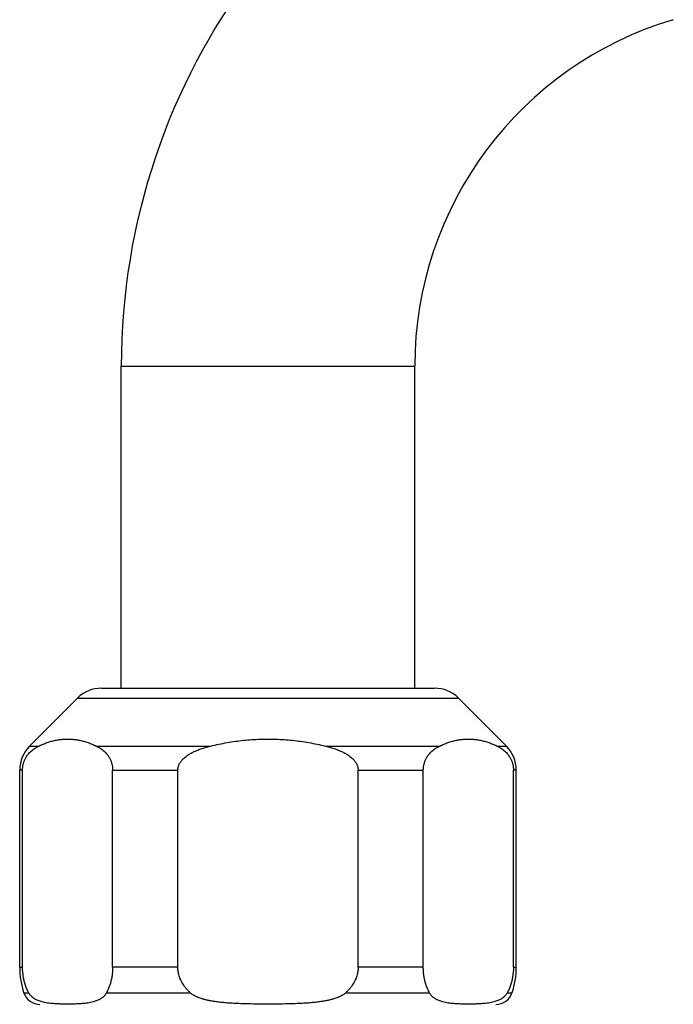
# Model space of a CAD drawing. Header units: millimetres. Extents: x 1235 to 2416, y 623 to 1378.
# Tile 18 of 19: x 1930 to 1988, y 1157 to 1244. Entities that reach past the tile are written whole.
import ezdxf

# ---------------------------------------------------------------- set-up
doc = ezdxf.new("R2010")
doc.units = ezdxf.units.MM
doc.header["$LTSCALE"] = 30.734
doc.layers.get('0').update_dxf_attribs({"linetype": 'CONTINUOUS'})

msp = doc.modelspace()

# ---------------------------------------------------------------- linework, layer by layer
at = {"color": 7, "linetype": 'CONTINUOUS'}
for p, q in [((1939.078, 1184.727), (1939.078, 1213.227)), ((1965.078, 1184.727), (1965.078, 1213.227)), ((1937.32, 1184.727), (1966.835, 1184.727)), ((1930.956, 1179.606), (1935.199, 1183.848)), ((1973.199, 1179.606), (1968.956, 1183.848)), ((1930.078, 1160.019), (1930.078, 1177.484)), ((1930.332, 1160.019), (1930.332, 1177.484)), ((1938.316, 1160.019), (1938.316, 1177.484)), ((1944.093, 1160.019), (1944.093, 1177.484)), ((1960.062, 1160.019), (1960.062, 1177.484)), ((1965.839, 1160.019), (1965.839, 1177.484)), ((1973.823, 1160.019), (1973.823, 1177.484)), ((1974.078, 1160.019), (1974.078, 1177.484))]:
    msp.add_line(p, q, dxfattribs=at)
at = {"color": 9, "linetype": 'CONTINUOUS'}
for p, q in [((1939.078, 1213.227), (1965.078, 1213.227)), ((1935.199, 1183.848), (1968.956, 1183.848)), ((1930.956, 1179.606), (1931.782, 1179.606)), ((1936.867, 1179.606), (1946.992, 1179.606)), ((1957.163, 1179.606), (1967.289, 1179.606)), ((1972.374, 1179.606), (1973.199, 1179.606)), ((1930.332, 1177.484), (1930.078, 1177.484)), ((1938.316, 1177.484), (1944.093, 1177.484)), ((1960.062, 1177.484), (1965.839, 1177.484)), ((1974.078, 1177.484), (1973.823, 1177.484)), ((1930.078, 1160.019), (1930.332, 1160.019)), ((1944.093, 1160.019), (1938.316, 1160.019)), ((1965.839, 1160.019), (1960.062, 1160.019)), ((1973.823, 1160.019), (1974.078, 1160.019)), ((1930.893, 1157.738), (1930.46, 1157.738)), ((1945.215, 1157.738), (1937.755, 1157.738)), ((1966.4, 1157.738), (1958.94, 1157.738)), ((1973.696, 1157.738), (1973.263, 1157.738))]:
    msp.add_line(p, q, dxfattribs=at)
at = {"color": 7, "linetype": 'CONTINUOUS'}
for centre, radius, start, end in [((1997.078, 1213.227), 58, 106.5, 180), ((1997.078, 1213.227), 32, 106.5, 180), ((1937.32, 1181.727), 3, 90, 135), ((1966.835, 1181.727), 3, 45, 90), ((1933.078, 1177.484), 3, 135, 180), ((1971.078, 1177.484), 3, 0, 45), ((1937.078, 1160.019), 7, 180, 199.01127), ((1967.078, 1160.019), 7, 340.98873, 360), ((1931.878, 1158.227), 1.5, 199.01127, 270), ((1972.278, 1158.227), 1.5, 270, 340.98873)]:
    msp.add_arc(centre, radius, start, end, dxfattribs=at)
for points, knots in [([(1930.332, 1177.484), (1930.332, 1177.518), (1930.334, 1177.585), (1930.341, 1177.686), (1930.353, 1177.788), (1930.37, 1177.892), (1930.392, 1177.998), (1930.422, 1178.106), (1930.458, 1178.217), (1930.502, 1178.331), (1930.556, 1178.449), (1930.62, 1178.57), (1930.697, 1178.696), (1930.789, 1178.825), (1930.897, 1178.957), (1931.025, 1179.091), (1931.176, 1179.226), (1931.351, 1179.359), (1931.554, 1179.489), (1931.702, 1179.567), (1931.782, 1179.606)], [0, 0, 0, 0, 0.037052, 0.074327, 0.112028, 0.150582, 0.190349, 0.23144, 0.274272, 0.319262, 0.366686, 0.417172, 0.47114, 0.529234, 0.592004, 0.660071, 0.734002, 0.814579, 0.90283, 1, 1, 1, 1]), ([(1931.782, 1179.606), (1931.903, 1179.664), (1932.145, 1179.773), (1932.511, 1179.913), (1932.876, 1180.027), (1933.239, 1180.117), (1933.601, 1180.18), (1933.963, 1180.218), (1934.324, 1180.231), (1934.685, 1180.218), (1935.047, 1180.18), (1935.409, 1180.117), (1935.772, 1180.027), (1936.137, 1179.913), (1936.504, 1179.773), (1936.746, 1179.664), (1936.867, 1179.606)], [0, 0, 0, 0, 0.076471, 0.150663, 0.222891, 0.293562, 0.363045, 0.431709, 0.5, 0.568291, 0.636956, 0.706438, 0.777109, 0.849337, 0.923529, 1, 1, 1, 1]), ([(1936.867, 1179.606), (1936.946, 1179.567), (1937.094, 1179.489), (1937.297, 1179.359), (1937.472, 1179.226), (1937.623, 1179.091), (1937.751, 1178.957), (1937.86, 1178.825), (1937.951, 1178.696), (1938.028, 1178.571), (1938.093, 1178.449), (1938.146, 1178.331), (1938.191, 1178.217), (1938.227, 1178.106), (1938.256, 1177.998), (1938.279, 1177.892), (1938.296, 1177.788), (1938.308, 1177.686), (1938.315, 1177.585), (1938.316, 1177.518), (1938.316, 1177.484)], [0, 0, 0, 0, 0.097123, 0.185345, 0.265905, 0.339828, 0.407891, 0.470668, 0.528777, 0.582759, 0.633264, 0.680705, 0.725702, 0.768549, 0.80964, 0.84941, 0.88797, 0.925672, 0.962948, 1, 1, 1, 1]), ([(1944.093, 1177.484), (1944.093, 1177.518), (1944.096, 1177.585), (1944.111, 1177.687), (1944.135, 1177.789), (1944.169, 1177.893), (1944.215, 1177.999), (1944.274, 1178.108), (1944.346, 1178.219), (1944.435, 1178.333), (1944.543, 1178.451), (1944.672, 1178.573), (1944.827, 1178.699), (1945.011, 1178.828), (1945.229, 1178.96), (1945.487, 1179.094), (1945.788, 1179.229), (1946.138, 1179.361), (1946.544, 1179.491), (1946.836, 1179.568), (1946.992, 1179.606)], [0, 0, 0, 0, 0.026272, 0.052871, 0.080116, 0.108498, 0.138495, 0.170421, 0.204863, 0.242461, 0.2838, 0.329833, 0.381416, 0.439694, 0.505802, 0.580991, 0.666466, 0.763646, 0.874199, 1, 1, 1, 1]), ([(1946.992, 1179.606), (1947.237, 1179.664), (1947.725, 1179.774), (1948.458, 1179.914), (1949.186, 1180.028), (1949.911, 1180.117), (1950.635, 1180.18), (1951.357, 1180.218), (1952.078, 1180.231), (1952.799, 1180.218), (1953.521, 1180.18), (1954.244, 1180.117), (1954.969, 1180.028), (1955.698, 1179.914), (1956.43, 1179.774), (1956.918, 1179.664), (1957.163, 1179.606)], [0, 0, 0, 0, 0.073517, 0.14607, 0.217792, 0.288892, 0.359523, 0.429824, 0.5, 0.570176, 0.640477, 0.711108, 0.782208, 0.85393, 0.926483, 1, 1, 1, 1]), ([(1957.163, 1179.606), (1957.319, 1179.568), (1957.611, 1179.491), (1958.017, 1179.362), (1958.367, 1179.229), (1958.668, 1179.094), (1958.926, 1178.961), (1959.144, 1178.828), (1959.328, 1178.699), (1959.483, 1178.573), (1959.612, 1178.452), (1959.72, 1178.334), (1959.809, 1178.219), (1959.882, 1178.108), (1959.94, 1177.999), (1959.986, 1177.893), (1960.021, 1177.789), (1960.045, 1177.687), (1960.059, 1177.585), (1960.062, 1177.518), (1960.062, 1177.484)], [0, 0, 0, 0, 0.12574, 0.236261, 0.333425, 0.418896, 0.494086, 0.560205, 0.618503, 0.670102, 0.716156, 0.75751, 0.795116, 0.82957, 0.861497, 0.891495, 0.919883, 0.947128, 0.973728, 1, 1, 1, 1]), ([(1965.839, 1177.484), (1965.839, 1177.518), (1965.841, 1177.585), (1965.848, 1177.686), (1965.86, 1177.788), (1965.877, 1177.892), (1965.899, 1177.998), (1965.929, 1178.106), (1965.965, 1178.217), (1966.009, 1178.331), (1966.063, 1178.449), (1966.127, 1178.57), (1966.204, 1178.696), (1966.296, 1178.825), (1966.404, 1178.957), (1966.532, 1179.091), (1966.683, 1179.226), (1966.858, 1179.359), (1967.061, 1179.489), (1967.209, 1179.567), (1967.289, 1179.606)], [0, 0, 0, 0, 0.037052, 0.074327, 0.112028, 0.150582, 0.190349, 0.23144, 0.274272, 0.319262, 0.366686, 0.417172, 0.47114, 0.529234, 0.592004, 0.660071, 0.734002, 0.814579, 0.90283, 1, 1, 1, 1]), ([(1967.289, 1179.606), (1967.41, 1179.664), (1967.652, 1179.773), (1968.018, 1179.913), (1968.383, 1180.027), (1968.746, 1180.117), (1969.108, 1180.18), (1969.47, 1180.218), (1969.831, 1180.231), (1970.192, 1180.218), (1970.554, 1180.18), (1970.916, 1180.117), (1971.279, 1180.027), (1971.644, 1179.913), (1972.011, 1179.773), (1972.253, 1179.664), (1972.374, 1179.606)], [0, 0, 0, 0, 0.076471, 0.150663, 0.222891, 0.293562, 0.363045, 0.431709, 0.5, 0.568291, 0.636956, 0.706438, 0.777109, 0.849337, 0.923529, 1, 1, 1, 1]), ([(1972.374, 1179.606), (1972.453, 1179.567), (1972.601, 1179.489), (1972.804, 1179.359), (1972.98, 1179.226), (1973.13, 1179.091), (1973.258, 1178.957), (1973.367, 1178.825), (1973.458, 1178.696), (1973.535, 1178.571), (1973.6, 1178.449), (1973.653, 1178.331), (1973.698, 1178.217), (1973.734, 1178.106), (1973.763, 1177.998), (1973.786, 1177.892), (1973.803, 1177.788), (1973.815, 1177.686), (1973.822, 1177.585), (1973.823, 1177.518), (1973.823, 1177.484)], [0, 0, 0, 0, 0.097123, 0.185345, 0.265905, 0.339828, 0.407891, 0.470668, 0.528777, 0.582759, 0.633264, 0.680705, 0.725702, 0.768549, 0.80964, 0.84941, 0.88797, 0.925672, 0.962948, 1, 1, 1, 1]), ([(1930.893, 1157.738), (1930.858, 1157.803), (1930.792, 1157.932), (1930.704, 1158.129), (1930.627, 1158.324), (1930.561, 1158.517), (1930.504, 1158.709), (1930.456, 1158.9), (1930.417, 1159.089), (1930.385, 1159.276), (1930.361, 1159.463), (1930.344, 1159.649), (1930.334, 1159.834), (1930.332, 1159.957), (1930.332, 1160.019)], [0, 0, 0, 0, 0.093151, 0.183724, 0.271957, 0.358105, 0.442402, 0.525061, 0.606338, 0.686464, 0.765645, 0.84416, 0.922185, 1, 1, 1, 1]), ([(1938.316, 1160.019), (1938.316, 1159.957), (1938.314, 1159.834), (1938.304, 1159.649), (1938.287, 1159.463), (1938.263, 1159.276), (1938.231, 1159.089), (1938.192, 1158.9), (1938.144, 1158.709), (1938.088, 1158.517), (1938.021, 1158.324), (1937.945, 1158.129), (1937.857, 1157.932), (1937.791, 1157.803), (1937.755, 1157.738)], [0, 0, 0, 0, 0.077815, 0.15584, 0.234355, 0.313536, 0.393662, 0.474939, 0.557598, 0.641895, 0.728043, 0.816276, 0.906849, 1, 1, 1, 1]), ([(1945.215, 1157.738), (1945.146, 1157.802), (1945.016, 1157.929), (1944.839, 1158.125), (1944.685, 1158.321), (1944.552, 1158.515), (1944.439, 1158.707), (1944.343, 1158.898), (1944.264, 1159.087), (1944.201, 1159.275), (1944.152, 1159.462), (1944.118, 1159.648), (1944.098, 1159.833), (1944.093, 1159.957), (1944.093, 1160.019)], [0, 0, 0, 0, 0.107487, 0.208189, 0.302932, 0.392509, 0.477634, 0.558955, 0.637119, 0.71271, 0.786259, 0.858338, 0.929404, 1, 1, 1, 1]), ([(1960.062, 1160.019), (1960.062, 1159.957), (1960.058, 1159.833), (1960.037, 1159.648), (1960.003, 1159.462), (1959.955, 1159.275), (1959.891, 1159.087), (1959.812, 1158.898), (1959.717, 1158.707), (1959.603, 1158.515), (1959.47, 1158.321), (1959.316, 1158.125), (1959.139, 1157.929), (1959.009, 1157.802), (1958.94, 1157.738)], [0, 0, 0, 0, 0.070596, 0.141662, 0.213741, 0.28729, 0.362881, 0.441045, 0.522366, 0.607491, 0.697068, 0.791811, 0.892513, 1, 1, 1, 1]), ([(1966.4, 1157.738), (1966.365, 1157.803), (1966.299, 1157.932), (1966.211, 1158.129), (1966.134, 1158.324), (1966.068, 1158.517), (1966.011, 1158.709), (1965.963, 1158.9), (1965.924, 1159.089), (1965.892, 1159.276), (1965.868, 1159.463), (1965.851, 1159.649), (1965.841, 1159.834), (1965.839, 1159.957), (1965.839, 1160.019)], [0, 0, 0, 0, 0.093151, 0.183724, 0.271957, 0.358105, 0.442402, 0.525061, 0.606338, 0.686464, 0.765645, 0.84416, 0.922185, 1, 1, 1, 1]), ([(1973.823, 1160.019), (1973.823, 1159.957), (1973.821, 1159.834), (1973.811, 1159.649), (1973.794, 1159.463), (1973.77, 1159.276), (1973.738, 1159.089), (1973.699, 1158.9), (1973.651, 1158.709), (1973.595, 1158.517), (1973.528, 1158.324), (1973.452, 1158.129), (1973.364, 1157.932), (1973.298, 1157.803), (1973.263, 1157.738)], [0, 0, 0, 0, 0.077815, 0.15584, 0.234355, 0.313536, 0.393662, 0.474939, 0.557598, 0.641895, 0.728043, 0.816276, 0.906849, 1, 1, 1, 1]), ([(1937.755, 1157.738), (1937.742, 1157.713), (1937.711, 1157.661), (1937.657, 1157.585), (1937.594, 1157.508), (1937.519, 1157.431), (1937.431, 1157.354), (1937.33, 1157.278), (1937.214, 1157.204), (1937.082, 1157.133), (1936.931, 1157.066), (1936.76, 1157.004), (1936.568, 1156.947), (1936.35, 1156.896), (1936.104, 1156.853), (1935.827, 1156.818), (1935.513, 1156.79), (1935.156, 1156.771), (1934.756, 1156.76), (1934.324, 1156.756), (1933.892, 1156.76), (1933.491, 1156.771), (1933.134, 1156.79), (1932.821, 1156.818), (1932.544, 1156.853), (1932.298, 1156.896), (1932.081, 1156.947), (1931.888, 1157.004), (1931.717, 1157.066), (1931.566, 1157.133), (1931.434, 1157.204), (1931.318, 1157.278), (1931.217, 1157.354), (1931.13, 1157.431), (1931.055, 1157.508), (1930.991, 1157.585), (1930.937, 1157.661), (1930.907, 1157.713), (1930.893, 1157.738)], [0, 0, 0, 0, 0.011659, 0.024138, 0.037514, 0.051919, 0.067468, 0.084328, 0.102691, 0.122774, 0.144826, 0.16912, 0.195986, 0.225826, 0.259116, 0.29642, 0.33844, 0.385978, 0.440257, 0.499924, 0.559907, 0.614215, 0.661677, 0.703659, 0.740938, 0.774212, 0.804042, 0.830902, 0.855192, 0.87724, 0.897321, 0.915681, 0.932539, 0.948085, 0.962489, 0.975863, 0.988342, 1, 1, 1, 1]), ([(1958.94, 1157.738), (1958.912, 1157.712), (1958.849, 1157.659), (1958.741, 1157.583), (1958.613, 1157.506), (1958.463, 1157.429), (1958.288, 1157.352), (1958.086, 1157.277), (1957.855, 1157.203), (1957.59, 1157.133), (1957.289, 1157.065), (1956.948, 1157.003), (1956.562, 1156.946), (1956.127, 1156.896), (1955.636, 1156.853), (1955.082, 1156.818), (1954.455, 1156.79), (1953.742, 1156.771), (1952.941, 1156.76), (1952.077, 1156.756), (1951.214, 1156.76), (1950.411, 1156.771), (1949.699, 1156.79), (1949.072, 1156.818), (1948.518, 1156.853), (1948.028, 1156.896), (1947.593, 1156.946), (1947.208, 1157.003), (1946.867, 1157.066), (1946.565, 1157.133), (1946.301, 1157.203), (1946.069, 1157.277), (1945.867, 1157.352), (1945.692, 1157.429), (1945.542, 1157.506), (1945.414, 1157.583), (1945.307, 1157.659), (1945.243, 1157.712), (1945.215, 1157.738)], [0, 0, 0, 0, 0.008242, 0.017571, 0.028121, 0.040069, 0.053569, 0.068821, 0.086034, 0.105438, 0.127284, 0.151841, 0.179422, 0.210412, 0.245268, 0.284539, 0.32892, 0.379218, 0.436707, 0.499926, 0.563446, 0.620962, 0.671189, 0.715535, 0.754782, 0.789624, 0.820606, 0.848181, 0.872733, 0.894576, 0.913977, 0.931188, 0.946436, 0.959935, 0.971882, 0.98243, 0.991758, 1, 1, 1, 1]), ([(1973.263, 1157.738), (1973.249, 1157.713), (1973.218, 1157.661), (1973.164, 1157.585), (1973.101, 1157.508), (1973.026, 1157.431), (1972.938, 1157.354), (1972.837, 1157.278), (1972.721, 1157.204), (1972.589, 1157.133), (1972.438, 1157.066), (1972.268, 1157.004), (1972.075, 1156.947), (1971.857, 1156.896), (1971.611, 1156.853), (1971.334, 1156.818), (1971.02, 1156.79), (1970.664, 1156.771), (1970.263, 1156.76), (1969.831, 1156.756), (1969.399, 1156.76), (1968.998, 1156.771), (1968.642, 1156.79), (1968.328, 1156.818), (1968.051, 1156.853), (1967.805, 1156.896), (1967.588, 1156.947), (1967.395, 1157.004), (1967.224, 1157.066), (1967.073, 1157.133), (1966.941, 1157.204), (1966.825, 1157.278), (1966.724, 1157.354), (1966.637, 1157.431), (1966.562, 1157.508), (1966.498, 1157.585), (1966.444, 1157.661), (1966.414, 1157.713), (1966.4, 1157.738)], [0, 0, 0, 0, 0.011659, 0.024139, 0.037515, 0.051921, 0.067469, 0.08433, 0.102693, 0.122777, 0.144828, 0.169123, 0.195987, 0.225825, 0.259112, 0.296413, 0.338428, 0.385959, 0.440249, 0.499938, 0.559876, 0.614188, 0.661661, 0.703649, 0.740931, 0.774207, 0.804038, 0.830898, 0.855189, 0.877237, 0.897318, 0.915679, 0.932537, 0.948084, 0.962488, 0.975862, 0.988341, 1, 1, 1, 1])]:
    msp.add_open_spline(points, degree=3, knots=knots, dxfattribs=at)

doc.saveas('drawing.dxf')
